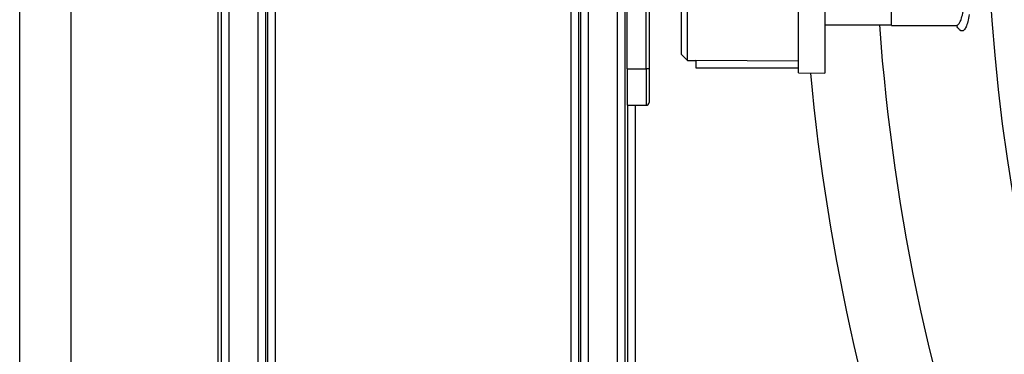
# Model space of a CAD drawing. Header units: millimetres. Extents: x 648 to 8064, y -571 to 3420.
# Tile 52 of 83: x 2728 to 2795, y 3025 to 3048. Entities that reach past the tile are written whole.
import ezdxf

# ---------------------------------------------------------------- set-up
doc = ezdxf.new("R2010")
doc.units = ezdxf.units.MM
doc.header["$MEASUREMENT"] = 0

# ---------------------------------------------------------------- blocks, each defined once
blk = doc.blocks.new('Boven')
for p, q in [((236.366, 1030.063), (236.366, 1145.208)), ((236.585, 1030.063), (236.585, 1145.208)), ((237.085, 1145.208), (237.085, 1030.063)), ((276.004, 1074.351), (276.004, 1100.92)), ((277.804, 1100.935), (277.804, 1074.335)), ((268.438, 1075.201), (268.438, 1100.069)), ((268.004, 1099.635), (268.004, 1075.635)), ((282.366, 1077.585), (282.366, 1097.685)), ((222.804, 934.601), (222.804, 1087.635)), ((226.304, 1087.635), (226.304, 935.581)), ((239.1, 1031.778), (239.1, 1086.627)), ((239.6, 1085.627), (239.6, 1031.778)), ((239.758, 1031.778), (239.758, 1085.469)), ((240.258, 1085.469), (240.258, 1031.778)), ((263.648, 1029.028), (263.648, 1083.351)), ((264.148, 1083.385), (264.148, 1029.433)), ((260.475, 1027.985), (260.475, 1082.215)), ((260.975, 1081.715), (260.975, 1027.985)), ((261.132, 1027.877), (261.132, 1081.557)), ((261.632, 1081.385), (261.632, 1028.246)), ((264.304, 1074.635), (264.304, 1078.705)), ((265.604, 1074.635), (265.604, 1078.705)), ((265.804, 1078.705), (265.804, 1074.635)), ((277.804, 1077.635), (282.366, 1077.635)), ((282.366, 1077.585), (286.774, 1077.585)), ((268.004, 1075.635), (268.438, 1075.201)), ((268.438, 1075.201), (269.004, 1075.196)), ((269.004, 1075.207), (269.004, 1074.701)), ((276.004, 1075.145), (269.004, 1075.207)), ((264.304, 1074.635), (265.604, 1074.635)), ((264.304, 1074.635), (264.304, 1072.135)), ((265.604, 1074.635), (265.604, 1072.135)), ((265.804, 1074.635), (265.604, 1074.635)), ((265.804, 1074.635), (265.804, 1072.335)), ((269.004, 1074.701), (276.004, 1074.701)), ((276.004, 1074.351), (277.804, 1074.335)), ((264.304, 1072.135), (265.604, 1072.135)), ((264.358, 1029.74), (264.358, 1072.135)), ((264.858, 1072.135), (264.858, 1029.74))]:
    blk.add_line(p, q)
for centre, radius, start, end in [((420.366, 1087.635), 131.5, 0, 197.79295), ((420.366, 1087.635), 139.187, 184.12, 200.30454), ((420.366, 1087.635), 144.15, 185.29052, 200.30444), ((265.604, 1072.335), 0.2, 270, 0)]:
    blk.add_arc(centre, radius, start, end)
for points, knots in [([(286.783, 1077.585), (286.883, 1077.585), (286.975, 1077.674), (287.101, 1077.948), (287.142, 1078.064), (287.216, 1078.339), (287.251, 1078.499), (287.284, 1078.681)], [0, 0, 0, 0, 0.497362, 0.497362, 0.748681, 0.748681, 1, 1, 1, 1]), ([(287.68, 1078.352), (287.615, 1077.974), (287.541, 1077.692), (287.415, 1077.406), (287.37, 1077.334), (287.276, 1077.238), (287.227, 1077.215), (287.126, 1077.217), (287.074, 1077.242), (286.966, 1077.34), (286.91, 1077.414), (286.835, 1077.542), (286.817, 1077.576), (286.799, 1077.611)], [0, 0, 0, 0, 0.316496, 0.316496, 0.474744, 0.474744, 0.632992, 0.632992, 0.79124, 0.79124, 0.949488, 0.949488, 1, 1, 1, 1])]:
    blk.add_open_spline(points, degree=3, knots=knots)

msp = doc.modelspace()

# ---------------------------------------------------------------- block references
msp.add_blockref('Boven', (2505.221, 1969.854))

doc.saveas('drawing.dxf')
